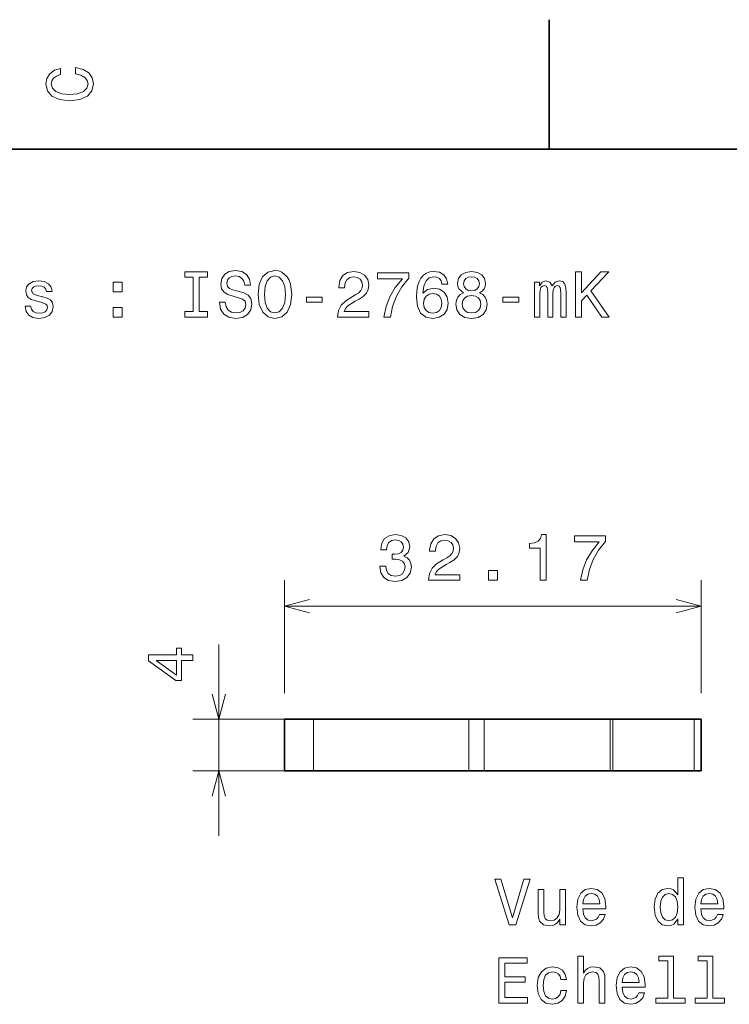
# Model space of a CAD drawing. Extents: x 0 to 297, y 0 to 210.
# Tile 5 of 9: x 108 to 162, y 134 to 210. Entities that reach past the tile are written whole.
import ezdxf

# ---------------------------------------------------------------- set-up
doc = ezdxf.new("R2010")
doc.units = 0

msp = doc.modelspace()

# ---------------------------------------------------------------- linework, layer by layer
at = {"color": 7, "lineweight": 35, "ltscale": 0.25}
msp.add_line((148.5, 200), (148.5, 210), dxfattribs=at)
at = {"color": 7, "lineweight": 35}
msp.add_line((287, 200), (10, 200), dxfattribs=at)
at = {"color": 7, "lineweight": 13, "ltscale": 0.217741}
for p, q in [((128.079956, 158.038116), (128.079956, 166.747742)), ((160.251953, 158.038116), (160.251953, 166.747742))]:
    msp.add_line(p, q, dxfattribs=at)
at = {"color": 7, "lineweight": 13}
msp.add_line((128.079956, 164.747742), (160.251953, 164.747742), dxfattribs=at)
at = {"color": 7, "lineweight": 13, "ltscale": 0.368848}
msp.add_line((122.999878, 147.038116), (122.999878, 161.792023), dxfattribs=at)
at = {"color": 7, "lineweight": 13, "ltscale": 0.182916}
for p, q in [((128.316528, 156.038116), (120.999878, 156.038116)), ((128.316528, 152.038116), (120.999878, 152.038116))]:
    msp.add_line(p, q, dxfattribs=at)
at = {"color": 7, "lineweight": 35, "ltscale": 0.055914}
for p, q in [((130.316528, 156.038116), (128.079956, 156.038116)), ((130.316528, 152.038116), (128.079956, 152.038116))]:
    msp.add_line(p, q, dxfattribs=at)
at = {"color": 7, "lineweight": 35, "ltscale": 0.1}
for p, q in [((128.079956, 152.038116), (128.079956, 156.038116)), ((160.251953, 152.038116), (160.251953, 156.038116))]:
    msp.add_line(p, q, dxfattribs=at)
at = {"color": 7, "lineweight": 13, "ltscale": 0.1}
for p, q in [((130.316528, 156.038116), (130.316528, 152.038116)), ((142.310059, 156.038116), (142.310059, 152.038116)), ((143.476318, 156.038116), (143.476318, 152.038116)), ((153.21167, 152.038116), (153.21167, 156.038116)), ((153.413086, 152.038116), (153.413086, 156.038116)), ((159.696289, 152.038116), (159.696289, 156.038116))]:
    msp.add_line(p, q, dxfattribs=at)
at = {"color": 7, "lineweight": 35, "ltscale": 0.299838}
for p, q in [((142.310059, 156.038116), (130.316528, 156.038116)), ((142.310059, 152.038116), (130.316528, 152.038116))]:
    msp.add_line(p, q, dxfattribs=at)
at = {"color": 7, "lineweight": 35, "ltscale": 0.029156}
for p, q in [((143.476318, 156.038116), (142.310059, 156.038116)), ((143.476318, 152.038116), (142.310059, 152.038116))]:
    msp.add_line(p, q, dxfattribs=at)
at = {"color": 7, "lineweight": 35, "ltscale": 0.243384}
for p, q in [((153.21167, 156.038116), (143.476318, 156.038116)), ((153.21167, 152.038116), (143.476318, 152.038116))]:
    msp.add_line(p, q, dxfattribs=at)
at = {"color": 7, "lineweight": 35, "ltscale": 0.005035}
for p, q in [((153.413086, 156.038116), (153.21167, 156.038116)), ((153.413086, 152.038116), (153.21167, 152.038116))]:
    msp.add_line(p, q, dxfattribs=at)
at = {"color": 7, "lineweight": 35, "ltscale": 0.15708}
for p, q in [((159.696289, 156.038116), (153.413086, 156.038116)), ((159.696289, 152.038116), (153.413086, 152.038116))]:
    msp.add_line(p, q, dxfattribs=at)
at = {"color": 7, "lineweight": 35, "ltscale": 0.013892}
for p, q in [((160.251953, 156.038116), (159.696289, 156.038116)), ((160.251953, 152.038116), (159.696289, 152.038116))]:
    msp.add_line(p, q, dxfattribs=at)
at = {"color": 7, "lineweight": 13}
for points in [[(111.93206, 205.817017), (112.35569, 205.716141), (112.658287, 205.549713), (112.844887, 205.317734), (112.905403, 205.045395), (112.814629, 204.71759), (112.54229, 204.460388), (112.098488, 204.28891), (111.483215, 204.233429), (110.872986, 204.28891), (110.424141, 204.455338), (110.151802, 204.71254), (110.055984, 205.045395), (110.106415, 205.287476), (110.247627, 205.494247), (110.474571, 205.655624), (110.787247, 205.766571), (110.787247, 206.245682), (110.308144, 206.094391), (109.94503, 205.832138), (109.718086, 205.474075), (109.637398, 205.045395), (109.763474, 204.510818), (110.116501, 204.10231), (110.696472, 203.840057), (111.483215, 203.749283), (112.269958, 203.840057), (112.84993, 204.10231), (113.208, 204.510818), (113.329041, 205.045395), (113.233215, 205.51442), (112.965927, 205.892654), (112.527161, 206.159943), (111.93206, 206.301163)], [(121.030319, 187.475815), (120.384781, 187.475815), (120.384781, 187.052185), (122.139824, 187.052185), (122.139824, 187.475815), (121.494293, 187.475815), (121.494293, 190.128555), (122.139824, 190.128555), (122.139824, 190.552185), (120.384781, 190.552185), (120.384781, 190.128555), (121.030319, 190.128555)], [(123.501503, 188.207077), (123.042564, 188.207077), (123.143433, 187.672501), (123.395592, 187.279129), (123.78392, 187.042099), (124.308418, 186.95636), (124.827873, 187.037048), (125.216202, 187.258957), (125.463318, 187.606934), (125.554092, 188.065872), (125.478447, 188.479416), (125.266632, 188.746704), (124.923691, 188.923218), (124.46476, 189.054352), (124.071388, 189.150162), (123.814178, 189.261124), (123.667931, 189.422501), (123.622536, 189.674667), (123.667931, 189.901611), (123.799049, 190.073074), (124.000778, 190.189072), (124.27816, 190.229416), (124.560577, 190.178986), (124.782478, 190.042816), (124.928734, 189.815872), (124.999336, 189.50824), (125.458275, 189.50824), (125.458275, 189.518326), (125.377579, 189.992386), (125.140549, 190.345413), (124.767349, 190.567322), (124.263031, 190.64296), (123.809135, 190.567322), (123.456108, 190.355499), (123.229164, 190.027695), (123.148476, 189.604065), (123.214035, 189.225815), (123.405678, 188.968613), (123.708275, 188.797134), (124.121819, 188.666016), (124.530319, 188.550018), (124.837959, 188.439072), (125.024559, 188.277695), (125.090118, 188.015442), (125.029602, 187.748154), (124.87326, 187.546417), (124.63623, 187.420334), (124.32859, 187.37999), (123.985649, 187.435471), (123.723404, 187.596848), (123.556976, 187.8591)], [(126.038246, 188.802185), (126.129028, 188.015442), (126.391273, 187.435471), (126.799774, 187.077408), (127.334358, 186.95636), (127.863899, 187.077408), (128.277435, 187.435471), (128.534637, 188.015442), (128.630463, 188.802185), (128.534637, 189.583893), (128.423691, 189.901611), (128.277435, 190.163849), (127.863899, 190.521927), (127.611732, 190.612701), (127.334358, 190.64801), (126.794731, 190.521927), (126.38623, 190.1689), (126.129028, 189.588928)], [(126.5224, 188.802185), (126.577873, 189.412415), (126.744301, 189.861267), (127.001503, 190.133591), (127.334358, 190.229416), (127.662163, 190.133591), (127.919373, 189.856216), (128.0858, 189.407379), (128.146317, 188.802185), (128.0858, 188.191956), (127.919373, 187.743103), (127.662163, 187.470779), (127.334358, 187.37999), (127.001503, 187.470779), (126.744301, 187.743103), (126.577873, 188.186905)], [(132.175858, 187.052185), (134.581482, 187.052185), (134.581482, 187.485901), (132.680176, 187.485901), (132.786102, 187.722931), (132.967651, 187.919617), (133.527435, 188.277695), (133.824997, 188.428986), (134.157852, 188.645844), (134.394882, 188.89801), (134.531052, 189.195557), (134.581482, 189.533447), (134.495743, 189.957077), (134.258713, 190.289932), (133.895599, 190.501755), (133.426575, 190.577408), (132.942429, 190.491669), (132.57428, 190.254639), (132.33725, 189.876389), (132.256561, 189.377106), (132.256561, 189.306503), (132.715485, 189.306503), (132.715485, 189.346848), (132.760864, 189.689789), (132.897034, 189.941956), (133.113892, 190.103333), (133.401367, 190.158813), (133.693878, 190.108383), (133.910736, 189.9823), (134.051941, 189.785614), (134.102371, 189.538498), (134.067078, 189.306503), (133.971252, 189.109818), (133.809875, 188.938354), (133.587967, 188.787048), (133.290405, 188.625671), (132.796173, 188.312988), (132.448196, 187.980133), (132.241425, 187.576675), (132.175858, 187.067322)], [(135.741425, 187.052185), (136.250793, 187.052185), (136.417221, 187.884323), (136.709717, 188.66098), (137.12326, 189.382156), (137.662903, 190.057953), (137.662903, 190.476532), (135.262329, 190.476532), (135.262329, 190.017609), (137.178741, 190.017609), (136.623993, 189.336761), (136.205414, 188.625671), (135.912903, 187.869186)], [(140.688843, 189.6091), (140.593018, 190.017609), (140.371109, 190.32019), (140.028168, 190.511841), (139.584366, 190.577408), (139.286819, 190.542099), (139.029602, 190.446274), (138.802673, 190.289932), (138.611023, 190.068039), (138.459732, 189.790665), (138.348785, 189.452759), (138.278168, 189.054352), (138.257996, 188.605499), (138.338684, 187.889359), (138.585815, 187.369904), (138.984222, 187.057236), (139.5289, 186.951324), (140.018097, 187.042099), (140.391296, 187.279129), (140.633362, 187.652328), (140.719086, 188.126389), (140.633362, 188.605499), (140.401367, 188.973648), (140.043304, 189.205643), (139.599487, 189.286331), (139.120392, 189.185471), (138.762329, 188.89801), (138.837982, 189.452759), (138.999359, 189.851181), (139.246475, 190.088211), (139.589417, 190.1689), (139.841583, 190.128555), (140.033218, 190.022644), (140.159302, 189.84613), (140.224854, 189.6091)], [(141.88913, 188.938354), (141.631927, 188.797134), (141.455414, 188.600449), (141.344452, 188.353333), (141.309158, 188.055786), (141.389847, 187.606934), (141.621826, 187.258957), (142.000076, 187.037048), (142.514496, 186.951324), (143.023849, 187.037048), (143.4021, 187.258957), (143.634094, 187.606934), (143.719818, 188.055786), (143.679474, 188.353333), (143.573563, 188.600449), (143.391998, 188.797134), (143.139847, 188.938354), (143.341583, 189.059387), (143.482788, 189.225815), (143.568512, 189.427551), (143.598785, 189.674667), (143.518097, 190.03273), (143.306274, 190.32019), (142.963333, 190.50679), (142.514496, 190.577408), (142.060593, 190.50679), (141.717651, 190.32019), (141.500793, 190.03273), (141.42514, 189.674667), (141.450363, 189.427551), (141.536102, 189.225815)], [(141.904266, 189.634323), (141.944611, 189.856216), (142.065643, 190.027695), (142.257278, 190.133591), (142.514496, 190.17395), (142.766647, 190.133591), (142.958282, 190.027695), (143.07933, 189.856216), (143.124725, 189.634323), (143.07933, 189.407379), (142.958282, 189.230865), (142.766647, 189.114868), (142.514496, 189.079559), (142.257278, 189.119904), (142.065643, 189.230865), (141.944611, 189.407379)], [(150.528183, 187.052185), (150.992157, 187.052185), (150.992157, 188.297867), (151.405701, 188.741669), (152.58078, 187.052185), (153.14563, 187.052185), (151.733521, 189.079559), (153.10527, 190.552185), (152.48999, 190.552185), (150.992157, 188.933304), (150.992157, 190.552185), (150.528183, 190.552185)], [(109.400635, 188.630722), (108.971954, 188.731583), (108.654236, 188.84758), (108.548325, 189.08461), (108.578583, 189.251038), (108.684494, 189.37207), (108.855965, 189.447723), (109.103081, 189.477982), (109.340118, 189.447723), (109.526718, 189.356934), (109.647751, 189.220779), (109.698181, 189.039215), (110.131897, 189.039215), (110.131897, 189.049301), (110.056252, 189.377106), (109.84948, 189.634323), (109.526718, 189.7957), (109.103081, 189.856216), (108.674408, 189.7957), (108.361725, 189.629272), (108.165039, 189.382156), (108.104523, 189.069473), (108.149918, 188.766876), (108.291122, 188.555069), (108.523109, 188.403763), (108.861008, 188.297867), (109.35524, 188.176819), (109.657837, 188.050751), (109.738525, 187.949875), (109.768784, 187.798584), (109.723404, 187.611984), (109.602364, 187.470779), (109.405678, 187.37999), (109.143433, 187.349731), (108.866051, 187.37999), (108.664322, 187.485901), (108.528152, 187.657379), (108.472679, 187.894409), (108.044006, 187.894409), (108.114609, 187.490952), (108.321381, 187.198441), (108.649193, 187.021927), (109.103081, 186.95636), (109.577148, 187.021927), (109.925125, 187.198441), (110.136948, 187.480865), (110.212593, 187.849014), (110.15712, 188.166733), (110.000778, 188.383591), (109.743576, 188.524811)], [(114.842278, 189.008957), (115.538239, 189.008957), (115.538239, 189.760391), (114.842278, 189.760391)], [(147.366089, 187.052185), (147.774582, 187.052185), (147.774582, 188.862701), (147.799805, 189.13504), (147.875443, 189.331726), (147.99144, 189.447723), (148.142731, 189.493103), (148.263763, 189.452759), (148.344467, 189.351898), (148.384811, 189.18042), (148.399933, 188.953476), (148.399933, 187.052185), (148.783234, 187.052185), (148.783234, 188.862701), (148.808441, 189.12999), (148.884094, 189.326675), (149.005127, 189.447723), (149.156433, 189.493103), (149.277466, 189.452759), (149.358154, 189.351898), (149.408585, 188.953476), (149.408585, 187.052185), (149.817078, 187.052185), (149.817078, 188.923218), (149.79187, 189.311554), (149.711182, 189.6091), (149.549805, 189.790665), (149.287537, 189.856216), (148.979919, 189.755356), (148.742889, 189.462845), (148.556274, 189.750305), (148.243591, 189.856216), (147.956146, 189.755356), (147.75946, 189.472931), (147.75946, 189.760391), (147.366089, 189.760391)], [(129.760162, 188.207077), (130.980621, 188.207077), (130.980621, 188.605499), (129.760162, 188.605499)], [(140.229904, 188.121353), (140.174423, 187.803619), (140.033218, 187.561554), (139.806274, 187.400162), (139.523849, 187.349731), (139.226303, 187.400162), (138.999359, 187.556503), (138.853104, 187.798584), (138.807709, 188.116302), (138.858154, 188.428986), (138.999359, 188.666016), (139.231354, 188.817322), (139.544022, 188.872787), (139.81636, 188.817322), (140.033218, 188.671066), (140.174423, 188.434036)], [(141.793304, 188.065872), (141.838684, 188.33316), (141.984955, 188.534897), (142.211884, 188.666016), (142.514496, 188.711411), (142.812042, 188.666016), (143.038986, 188.534897), (143.185242, 188.33316), (143.235672, 188.065872), (143.185242, 187.778412), (143.038986, 187.561554), (142.812042, 187.420334), (142.514496, 187.374954), (142.211884, 187.420334), (141.984955, 187.561554), (141.838684, 187.778412)], [(144.940277, 188.207077), (146.160736, 188.207077), (146.160736, 188.605499), (144.940277, 188.605499)], [(114.842278, 187.052185), (115.538239, 187.052185), (115.538239, 187.803619), (114.842278, 187.803619)], [(135.422852, 167.847168), (135.422852, 167.811859), (135.50354, 167.327713), (135.740601, 166.9646), (136.11377, 166.732605), (136.608032, 166.646881), (137.132568, 166.732605), (137.525879, 166.954514), (137.778076, 167.307541), (137.868896, 167.761429), (137.828491, 168.05899), (137.717529, 168.301056), (137.536011, 168.487656), (137.293945, 168.623825), (137.621704, 168.896149), (137.737793, 169.329865), (137.662109, 169.723236), (137.44519, 170.020798), (137.092163, 170.207397), (136.608032, 170.272949), (136.154175, 170.192261), (135.806152, 169.970367), (135.579224, 169.61734), (135.50354, 169.148315), (135.50354, 169.113007), (135.952393, 169.113007), (135.992798, 169.435791), (136.123901, 169.66777), (136.335693, 169.80899), (136.633301, 169.859406), (136.895508, 169.819061), (137.087158, 169.713165), (137.203125, 169.541687), (137.248535, 169.309692), (137.203125, 169.062592), (137.082153, 168.896149), (136.870361, 168.795288), (136.582886, 168.76503), (136.386108, 168.770081), (136.386108, 168.371658), (136.633301, 168.381744), (136.95105, 168.336365), (137.187988, 168.215332), (137.329224, 168.018646), (137.379639, 167.761429), (137.324219, 167.468933), (137.177979, 167.252075), (136.945923, 167.115906), (136.638306, 167.070511), (136.320557, 167.120941), (136.088623, 167.272247), (135.942383, 167.514313), (135.886841, 167.847168)], [(139.199341, 166.747742), (141.60498, 166.747742), (141.60498, 167.181458), (139.703613, 167.181458), (139.80957, 167.418488), (139.991089, 167.615173), (140.550903, 167.973236), (140.848511, 168.124542), (141.181274, 168.3414), (141.418335, 168.593567), (141.554565, 168.891113), (141.60498, 169.229004), (141.519165, 169.652649), (141.282227, 169.985504), (140.919067, 170.197311), (140.450073, 170.272949), (139.965942, 170.187225), (139.597778, 169.950195), (139.360718, 169.57196), (139.280029, 169.072662), (139.280029, 169.002075), (139.739014, 169.002075), (139.739014, 169.042419), (139.784302, 169.385345), (139.920532, 169.637512), (140.137329, 169.798889), (140.424805, 169.85437), (140.717285, 169.80394), (140.934204, 169.677856), (141.075439, 169.481171), (141.125854, 169.234055), (141.090576, 169.002075), (140.994751, 168.805389), (140.833374, 168.633911), (140.61145, 168.482605), (140.313843, 168.321228), (139.819702, 168.008545), (139.47168, 167.67569), (139.264893, 167.272247), (139.199341, 166.762878)], [(147.811279, 166.747742), (148.270142, 166.747742), (148.270142, 170.272949), (147.927246, 170.272949), (147.836426, 169.965332), (147.654907, 169.758545), (147.377563, 169.637512), (146.994263, 169.597168), (146.994263, 169.239105), (147.811279, 169.239105)], [(150.937134, 166.747742), (151.446533, 166.747742), (151.612915, 167.579865), (151.905396, 168.356537), (152.31897, 169.077713), (152.858643, 169.75351), (152.858643, 170.172089), (150.458008, 170.172089), (150.458008, 169.713165), (152.37439, 169.713165), (151.819702, 169.032318), (151.401123, 168.321228), (151.108643, 167.564743)], [(143.817993, 166.747742), (144.513916, 166.747742), (144.513916, 167.499176), (143.817993, 167.499176)], [(120.999878, 160.551392), (120.999878, 161.00528), (120.132446, 161.00528), (120.132446, 161.504562), (119.729004, 161.504562), (119.729004, 161.00528), (117.575562, 161.00528), (117.575562, 160.546356), (119.688599, 159.013214), (120.132446, 159.013214), (120.132446, 160.551392)], [(119.729004, 159.436844), (118.160522, 160.551392), (119.729004, 160.551392)], [(146.561432, 143.686539), (145.683899, 140.705978), (144.781174, 143.686539), (144.302063, 143.686539), (145.431747, 140.181488), (145.936066, 140.181488), (147.040527, 143.686539)], [(158.448318, 140.600082), (158.448318, 140.181488), (158.89212, 140.181488), (158.89212, 143.802521), (158.453354, 143.802521), (158.453354, 142.476151), (158.115463, 142.859436), (157.908691, 142.950226), (157.671661, 142.985519), (157.242981, 142.884659), (156.910126, 142.602234), (156.693268, 142.148346), (156.61763, 141.538116), (156.693268, 140.927887), (156.910126, 140.468948), (157.242981, 140.181488), (157.671661, 140.085663), (157.908691, 140.120972), (158.120499, 140.211746)], [(149.76387, 142.889694), (149.320068, 142.889694), (149.320068, 141.326294), (149.269638, 140.963196), (149.123383, 140.700943), (148.896439, 140.539551), (148.598892, 140.48912), (148.361862, 140.529465), (148.210556, 140.650513), (148.124832, 140.857285), (148.10466, 141.14978), (148.10466, 142.889694), (147.660858, 142.889694), (147.660858, 141.109436), (147.67598, 140.751373), (147.771805, 140.453827), (148.064316, 140.181488), (148.533325, 140.085663), (148.785492, 140.120972), (149.00235, 140.211746), (149.18895, 140.368088), (149.34024, 140.595032), (149.34024, 140.181488), (149.76387, 140.181488)], [(151.100327, 141.406998), (152.875549, 141.406998), (152.880585, 141.61377), (152.799896, 142.193741), (152.578003, 142.627457), (152.224976, 142.889694), (151.755951, 142.985519), (151.297012, 142.884659), (150.943985, 142.602234), (150.717041, 142.143311), (150.636353, 141.538116), (150.712006, 140.917801), (150.93895, 140.463913), (151.286926, 140.181488), (151.740814, 140.085663), (152.134186, 140.15123), (152.456955, 140.322693), (152.693985, 140.595032), (152.830154, 140.958145), (152.391403, 140.958145), (152.300613, 140.756409), (152.169495, 140.605118), (151.796295, 140.484085), (151.508835, 140.539551), (151.291977, 140.716064), (151.150757, 141.00354), (151.100327, 141.391861)], [(160.208405, 141.406998), (161.983612, 141.406998), (161.988663, 141.61377), (161.907974, 142.193741), (161.686066, 142.627457), (161.333038, 142.889694), (160.864014, 142.985519), (160.40509, 142.884659), (160.052063, 142.602234), (159.825119, 142.143311), (159.744431, 141.538116), (159.820068, 140.917801), (160.047012, 140.463913), (160.395004, 140.181488), (160.848892, 140.085663), (161.242264, 140.15123), (161.565033, 140.322693), (161.802063, 140.595032), (161.938232, 140.958145), (161.499466, 140.958145), (161.408691, 140.756409), (161.277557, 140.605118), (160.904373, 140.484085), (160.616898, 140.539551), (160.40004, 140.716064), (160.258835, 141.00354), (160.208405, 141.391861)], [(151.100327, 141.780197), (151.155807, 142.128174), (151.291977, 142.385376), (151.498749, 142.541718), (151.771088, 142.597198), (152.038376, 142.541718), (152.245148, 142.385376), (152.371231, 142.128174), (152.416611, 141.780197)], [(157.747299, 142.587112), (158.03981, 142.51651), (158.261719, 142.319824), (158.392838, 141.992004), (158.443268, 141.538116), (158.392838, 141.079178), (158.261719, 140.751373), (158.03981, 140.549637), (157.747299, 140.484085), (157.469925, 140.549637), (157.258118, 140.751373), (157.116898, 141.084229), (157.071518, 141.538116), (157.116898, 141.986969), (157.258118, 142.314774), (157.469925, 142.51651)], [(160.208405, 141.780197), (160.26387, 142.128174), (160.40004, 142.385376), (160.606812, 142.541718), (160.87915, 142.597198), (161.146439, 142.541718), (161.35321, 142.385376), (161.479294, 142.128174), (161.524689, 141.780197)], [(144.624832, 134.134659), (146.843842, 134.134659), (146.843842, 134.558289), (145.088806, 134.558289), (145.088806, 135.743454), (146.652206, 135.743454), (146.652206, 136.162033), (145.088806, 136.162033), (145.088806, 137.211029), (146.803497, 137.211029), (146.803497, 137.634659), (144.624832, 137.634659)], [(150.712006, 134.134659), (151.155807, 134.134659), (151.155807, 135.698059), (151.201202, 136.056122), (151.347443, 136.318375), (151.574402, 136.479767), (151.876984, 136.540283), (152.119064, 136.489853), (152.270355, 136.353683), (152.346008, 136.12674), (152.371231, 135.824142), (152.371231, 134.134659), (152.815033, 134.134659), (152.815033, 135.914917), (152.794861, 136.27298), (152.704071, 136.570541), (152.406525, 136.842865), (151.942551, 136.93869), (151.690384, 136.903397), (151.473526, 136.807571), (151.291977, 136.656265), (151.155807, 136.449493), (151.155807, 137.755692), (150.712006, 137.755692)], [(157.666611, 137.382492), (157.666611, 134.507858), (156.753784, 134.507858), (156.753784, 134.134659), (159.018204, 134.134659), (159.018204, 134.507858), (158.110413, 134.507858), (158.110413, 137.755692), (156.970642, 137.755692), (156.970642, 137.382492)], [(160.702637, 137.382492), (160.702637, 134.507858), (159.78981, 134.507858), (159.78981, 134.134659), (162.05423, 134.134659), (162.05423, 134.507858), (161.146439, 134.507858), (161.146439, 137.755692), (160.006668, 137.755692), (160.006668, 137.382492)], [(149.400757, 135.945175), (149.839523, 135.945175), (149.748749, 136.348633), (149.531891, 136.666367), (149.193985, 136.863052), (148.755234, 136.93869), (148.271088, 136.83783), (147.902924, 136.555405), (147.670944, 136.096481), (147.59024, 135.481201), (147.665894, 134.870972), (147.892838, 134.417084), (148.250916, 134.134659), (148.740097, 134.038834), (149.173813, 134.114487), (149.511719, 134.326294), (149.743698, 134.659149), (149.844574, 135.102951), (149.420944, 135.102951), (149.345291, 134.820541), (149.204071, 134.608719), (149.00235, 134.4776), (148.755234, 134.437256), (148.447601, 134.502808), (148.225693, 134.704544), (148.089523, 135.032349), (148.044128, 135.496338), (148.089523, 135.950226), (148.230728, 136.27803), (148.457687, 136.479767), (148.755234, 136.550369), (149.017471, 136.504974), (149.214172, 136.388977), (149.345291, 136.197342)], [(154.136353, 135.360168), (155.911575, 135.360168), (155.916611, 135.56694), (155.835922, 136.146912), (155.614014, 136.580627), (155.261002, 136.842865), (154.791977, 136.93869), (154.333038, 136.83783), (153.980011, 136.555405), (153.753067, 136.096481), (153.672379, 135.491287), (153.748032, 134.870972), (153.974976, 134.417084), (154.322952, 134.134659), (154.77684, 134.038834), (155.170212, 134.104401), (155.492981, 134.275864), (155.730011, 134.548203), (155.86618, 134.911316), (155.427429, 134.911316), (155.336639, 134.709579), (155.205521, 134.558289), (154.832321, 134.437256), (154.544861, 134.492722), (154.328003, 134.669235), (154.186783, 134.956711), (154.136353, 135.345032)], [(154.136353, 135.733368), (154.191833, 136.081345), (154.328003, 136.338547), (154.534775, 136.494888), (154.807098, 136.550369), (155.074402, 136.494888), (155.281174, 136.338547), (155.407242, 136.081345), (155.452637, 135.733368)]]:
    msp.add_lwpolyline(points, close=True, dxfattribs=at)
for points in [[(130.011841, 165.265381), (128.079956, 164.747742), (130.011841, 164.230103)], [(158.320068, 164.230103), (160.251953, 164.747742), (158.320068, 165.265381)], [(122.482178, 157.969971), (122.999878, 156.038116), (123.517456, 157.969971)], [(123.517456, 150.106262), (122.999878, 152.038116), (122.482178, 150.106262)]]:
    msp.add_lwpolyline(points, dxfattribs=at)

doc.saveas('drawing.dxf')
